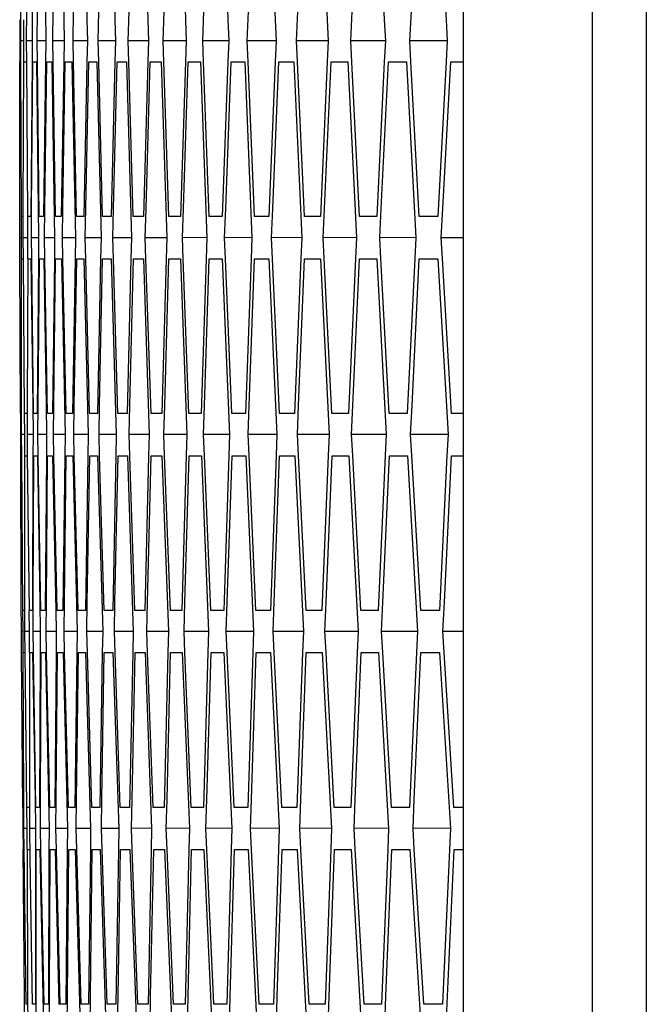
# Model space of a CAD drawing. Header units: millimetres. Extents: x 0 to 420, y 0 to 297.
# Tile 80 of 150: x 186.48 to 188.26, y 208.61 to 211.41. Entities that reach past the tile are written whole.
import ezdxf

# ---------------------------------------------------------------- set-up
doc = ezdxf.new("R2010")
doc.units = ezdxf.units.MM
doc.header["$LTSCALE"] = 23.1
doc.layers.get('0').update_dxf_attribs({"linetype": 'CONTINUOUS'})

msp = doc.modelspace()

# ---------------------------------------------------------------- linework, layer by layer
at = {"color": 7, "linetype": 'Continuous'}
for p, q in [((188.2577, 225.7925), (188.2577, 196.9141)), ((188.1035, 225.6818), (188.1035, 197.0248)), ((187.738, 200.3538), (187.738, 222.3528)), ((186.5945, 211.8533), (186.6017, 211.4132)), ((186.6585, 211.8533), (186.6675, 211.4132)), ((186.7362, 211.8533), (186.747, 211.4131)), ((186.8277, 211.8533), (186.8403, 211.4131)), ((186.933, 211.8533), (186.9473, 211.413)), ((187.0519, 211.8533), (187.0681, 211.413)), ((187.1846, 211.8533), (187.2026, 211.4129)), ((187.3311, 211.8533), (187.3508, 211.4128)), ((187.4912, 211.8533), (187.5128, 211.4127)), ((187.6651, 211.8533), (187.6885, 211.4126)), ((186.479, 211.3533), (186.4793, 211.4366)), ((186.4956, 211.3533), (186.4962, 211.4366)), ((186.5112, 211.4366), (186.512, 211.3533)), ((186.5259, 211.3533), (186.5268, 211.4366)), ((186.5494, 211.4366), (186.5505, 211.3533)), ((186.57, 211.3533), (186.5712, 211.4366)), ((186.6278, 211.3533), (186.6294, 211.4366)), ((186.6994, 211.3533), (186.7014, 211.4366)), ((186.7847, 211.3533), (186.787, 211.4366)), ((186.8838, 211.3533), (186.8865, 211.4366)), ((186.9967, 211.3533), (186.9997, 211.4366)), ((187.1232, 211.3533), (187.1266, 211.4366)), ((187.2635, 211.3533), (187.2672, 211.4366)), ((187.4176, 211.3533), (187.4216, 211.4366)), ((187.5853, 211.3533), (187.5897, 211.4366)), ((186.4762, 211.4133), (186.4762, 211.3533)), ((186.4869, 211.4133), (186.4872, 211.3533)), ((186.6017, 211.4132), (186.6027, 211.3533)), ((186.6675, 211.4132), (186.6688, 211.3533)), ((186.747, 211.4131), (186.7485, 211.3533)), ((186.8403, 211.4131), (186.8421, 211.3533)), ((186.9473, 211.413), (186.9493, 211.3533)), ((187.0681, 211.413), (187.0704, 211.3533)), ((187.2026, 211.4129), (187.2051, 211.3533)), ((187.3508, 211.4128), (187.3536, 211.3533)), ((187.5128, 211.4127), (187.5158, 211.3533)), ((187.6885, 211.4126), (187.6917, 211.3533)), ((186.4762, 211.3533), (186.4762, 211.2933)), ((186.4792, 211.2933), (186.479, 211.3533)), ((186.4872, 211.3533), (186.479, 211.3533)), ((186.4872, 211.3533), (186.4869, 211.2933)), ((186.496, 211.2933), (186.4956, 211.3533)), ((186.512, 211.3533), (186.4956, 211.3533)), ((186.512, 211.3533), (186.5114, 211.2934)), ((186.5266, 211.2933), (186.5259, 211.3533)), ((186.5505, 211.3533), (186.5259, 211.3533)), ((186.5505, 211.3533), (186.5497, 211.2935)), ((186.5709, 211.2934), (186.57, 211.3533)), ((186.6027, 211.3533), (186.57, 211.3533)), ((186.6027, 211.3533), (186.6017, 211.2934)), ((186.629, 211.2934), (186.6278, 211.3533)), ((186.6688, 211.3533), (186.6278, 211.3533)), ((186.6688, 211.3533), (186.6675, 211.2934)), ((186.7008, 211.2934), (186.6994, 211.3533)), ((186.7485, 211.3533), (186.6994, 211.3533)), ((186.7485, 211.3533), (186.747, 211.2935)), ((186.7864, 211.2935), (186.7847, 211.3533)), ((186.8421, 211.3533), (186.7847, 211.3533)), ((186.8421, 211.3533), (186.8403, 211.2935)), ((186.8857, 211.2935), (186.8838, 211.3533)), ((186.9493, 211.3533), (186.8838, 211.3533)), ((186.9493, 211.3533), (186.9473, 211.2936)), ((186.9988, 211.2936), (186.9967, 211.3533)), ((187.0704, 211.3533), (186.9967, 211.3533)), ((187.0704, 211.3533), (187.0681, 211.2937)), ((187.1256, 211.2937), (187.1232, 211.3533)), ((187.2051, 211.3533), (187.1232, 211.3533)), ((187.2051, 211.3533), (187.2026, 211.2937)), ((187.2662, 211.2938), (187.2635, 211.3533)), ((187.3536, 211.3533), (187.2635, 211.3533)), ((187.3536, 211.3533), (187.3508, 211.2938)), ((187.4204, 211.2939), (187.4176, 211.3533)), ((187.5158, 211.3533), (187.4176, 211.3533)), ((187.5158, 211.3533), (187.5128, 211.2939)), ((187.5884, 211.294), (187.5853, 211.3533)), ((187.6917, 211.3533), (187.5853, 211.3533)), ((187.6917, 211.3533), (187.6885, 211.294)), ((186.4764, 210.8766), (186.4765, 211.2933)), ((186.4811, 210.8533), (186.4792, 211.2933)), ((186.4864, 210.8766), (186.4882, 211.2933)), ((186.4882, 211.2933), (186.4943, 211.2933)), ((186.4997, 210.8533), (186.496, 211.2933)), ((186.5114, 211.2934), (186.5079, 210.8533)), ((186.5102, 210.8766), (186.5137, 211.2933)), ((186.5137, 211.2933), (186.5239, 211.2933)), ((186.5239, 211.2933), (186.529, 210.8766)), ((186.532, 210.8533), (186.5266, 211.2933)), ((186.5497, 211.2935), (186.5443, 210.8533)), ((186.5477, 210.8766), (186.5529, 211.2933)), ((186.5529, 211.2933), (186.5673, 211.2933)), ((186.5673, 211.2933), (186.5744, 210.853)), ((186.5782, 210.8533), (186.5709, 211.2934)), ((186.6017, 211.2934), (186.5945, 210.8533)), ((186.599, 210.8766), (186.6059, 211.2933)), ((186.6059, 211.2933), (186.6244, 211.2933)), ((186.6244, 211.2933), (186.6346, 210.7933)), ((186.638, 210.8533), (186.629, 211.2934)), ((186.6675, 211.2934), (186.6585, 210.8533)), ((186.6641, 210.8766), (186.6727, 211.2933)), ((186.6727, 211.2933), (186.6952, 211.2933)), ((186.6952, 211.2933), (186.7075, 210.7933)), ((186.7117, 210.8533), (186.7008, 211.2934)), ((186.747, 211.2935), (186.7362, 210.8533)), ((186.7429, 210.8766), (186.7532, 211.2933)), ((186.7532, 211.2933), (186.7798, 211.2933)), ((186.7798, 211.2933), (186.7942, 210.7933)), ((186.7991, 210.8533), (186.7864, 211.2935)), ((186.8403, 211.2935), (186.8277, 210.8533)), ((186.8354, 210.8766), (186.8475, 211.2933)), ((186.8475, 211.2933), (186.8782, 211.2933)), ((186.8782, 211.2933), (186.8946, 210.7933)), ((186.9002, 210.8533), (186.8857, 211.2935)), ((186.9473, 211.2936), (186.933, 210.8533)), ((186.9417, 210.8766), (186.9555, 211.2933)), ((186.9555, 211.2933), (186.9903, 211.2933)), ((186.9903, 211.2933), (187.0087, 210.7933)), ((187.0151, 210.8533), (186.9988, 211.2936)), ((187.0681, 211.2937), (187.0519, 210.8533)), ((187.0618, 210.8766), (187.0772, 211.2933)), ((187.0772, 211.2933), (187.1161, 211.2933)), ((187.1161, 211.2933), (187.1366, 210.7933)), ((187.1437, 210.8533), (187.1256, 211.2937)), ((187.2026, 211.2937), (187.1846, 210.8533)), ((187.1956, 210.8766), (187.2127, 211.2933)), ((187.2127, 211.2933), (187.2557, 211.2933)), ((187.2557, 211.2933), (187.2782, 210.7933)), ((187.2861, 210.8533), (187.2662, 211.2938)), ((187.3508, 211.2938), (187.3311, 210.8533)), ((187.3431, 210.8766), (187.3619, 211.2933)), ((187.3619, 211.2933), (187.409, 211.2933)), ((187.409, 211.2933), (187.4335, 210.7933)), ((187.4421, 210.8533), (187.4204, 211.2939)), ((187.5128, 211.2939), (187.4912, 210.8533)), ((187.5043, 210.8766), (187.5249, 211.2933)), ((187.5249, 211.2933), (187.576, 211.2933)), ((187.576, 211.2933), (187.6026, 210.7933)), ((187.6119, 210.8533), (187.5884, 211.294)), ((187.6885, 211.294), (187.6651, 210.8533)), ((187.6793, 210.8766), (187.7015, 211.2933)), ((187.7015, 211.2933), (187.738, 211.2933)), ((186.4765, 210.7933), (186.4764, 210.8766)), ((186.4862, 210.7933), (186.4864, 210.8766)), ((186.5096, 210.7933), (186.5102, 210.8766)), ((186.529, 210.8766), (186.5301, 210.7933)), ((186.5468, 210.7933), (186.5477, 210.8766)), ((186.5977, 210.7933), (186.599, 210.8766)), ((186.6624, 210.7933), (186.6641, 210.8766)), ((186.7409, 210.7933), (186.7429, 210.8766)), ((186.8331, 210.7933), (186.8354, 210.8766)), ((186.9391, 210.7933), (186.9417, 210.8766)), ((187.0588, 210.7933), (187.0618, 210.8766)), ((187.1923, 210.7933), (187.1956, 210.8766)), ((187.3394, 210.7933), (187.3431, 210.8766)), ((187.5003, 210.7933), (187.5043, 210.8766)), ((187.6749, 210.7933), (187.6793, 210.8766)), ((186.4803, 210.8533), (186.4806, 210.7933)), ((186.4852, 210.8533), (186.4811, 210.8533)), ((186.4979, 210.8532), (186.4984, 210.7933)), ((186.5079, 210.8533), (186.4997, 210.8533)), ((186.5443, 210.8533), (186.532, 210.8533)), ((186.5744, 210.853), (186.5755, 210.7933)), ((186.5945, 210.8533), (186.5782, 210.8533)), ((186.6585, 210.8533), (186.638, 210.8533)), ((186.7362, 210.8533), (186.7117, 210.8533)), ((186.8277, 210.8533), (186.7991, 210.8533)), ((186.933, 210.8534), (186.9002, 210.8533)), ((186.933, 210.8533), (186.9002, 210.8533)), ((187.0519, 210.8533), (187.0151, 210.8533)), ((187.1846, 210.8533), (187.1437, 210.8533)), ((187.3311, 210.8533), (187.2861, 210.8533)), ((187.4912, 210.8533), (187.4421, 210.8533)), ((187.6651, 210.8533), (187.6119, 210.8533)), ((186.4767, 210.7333), (186.4765, 210.7933)), ((186.4806, 210.7933), (186.4765, 210.7933)), ((186.4806, 210.7933), (186.4805, 210.7333)), ((186.4866, 210.7333), (186.4862, 210.7933)), ((186.4984, 210.7933), (186.4862, 210.7933)), ((186.4984, 210.7933), (186.4981, 210.7334)), ((186.5103, 210.7333), (186.5096, 210.7933)), ((186.5301, 210.7933), (186.5096, 210.7933)), ((186.5301, 210.7933), (186.5295, 210.7334)), ((186.5755, 210.7934), (186.5468, 210.7933)), ((186.5477, 210.7334), (186.5468, 210.7933)), ((186.5755, 210.7933), (186.5747, 210.7336)), ((186.6346, 210.7934), (186.5977, 210.7933)), ((186.5989, 210.7334), (186.5977, 210.7933)), ((186.6346, 210.7933), (186.6336, 210.7334)), ((186.7075, 210.7934), (186.6624, 210.7933)), ((186.6639, 210.7334), (186.6624, 210.7933)), ((186.7075, 210.7933), (186.7062, 210.7334)), ((186.7942, 210.7934), (186.7409, 210.7933)), ((186.7426, 210.7335), (186.7409, 210.7933)), ((186.7942, 210.7933), (186.7926, 210.7335)), ((186.8946, 210.7934), (186.8331, 210.7933)), ((186.835, 210.7335), (186.8331, 210.7933)), ((186.8946, 210.7933), (186.8928, 210.7335)), ((187.0087, 210.7935), (186.9391, 210.7933)), ((186.9412, 210.7336), (186.9391, 210.7933)), ((187.0087, 210.7933), (187.0067, 210.7336)), ((187.1366, 210.7935), (187.0588, 210.7933)), ((187.0612, 210.7337), (187.0588, 210.7933)), ((187.1366, 210.7933), (187.1343, 210.7337)), ((187.2782, 210.7935), (187.1923, 210.7933)), ((187.1949, 210.7337), (187.1923, 210.7933)), ((187.2782, 210.7933), (187.2757, 210.7338)), ((187.4335, 210.7935), (187.3394, 210.7933)), ((187.3423, 210.7338), (187.3394, 210.7933)), ((187.4335, 210.7933), (187.4308, 210.7338)), ((187.6026, 210.7935), (187.5003, 210.7933)), ((187.5034, 210.7339), (187.5003, 210.7933)), ((187.6026, 210.7933), (187.5996, 210.7339)), ((187.738, 210.7934), (187.6749, 210.7933)), ((187.6783, 210.734), (187.6749, 210.7933)), ((186.4785, 210.2933), (186.4767, 210.7333)), ((186.4812, 210.3166), (186.4813, 210.7333)), ((186.4813, 210.7333), (186.4854, 210.7333)), ((186.4903, 210.2933), (186.4866, 210.7333)), ((186.4981, 210.3166), (186.4999, 210.7333)), ((186.4999, 210.7333), (186.5081, 210.7333)), ((186.5081, 210.7333), (186.5131, 210.3166)), ((186.5157, 210.2933), (186.5103, 210.7333)), ((186.5295, 210.7334), (186.526, 210.2933)), ((186.5288, 210.3166), (186.5323, 210.7333)), ((186.5323, 210.7333), (186.5446, 210.7333)), ((186.5446, 210.7333), (186.5513, 210.3166)), ((186.555, 210.2933), (186.5477, 210.7334)), ((186.5747, 210.7336), (186.5693, 210.2933)), ((186.5732, 210.3166), (186.5784, 210.7333)), ((186.5784, 210.7333), (186.5948, 210.7333)), ((186.5948, 210.7333), (186.605, 210.2333)), ((186.608, 210.2933), (186.5989, 210.7334)), ((186.6336, 210.7334), (186.6264, 210.2933)), ((186.6314, 210.3166), (186.6383, 210.7333)), ((186.6383, 210.7333), (186.6588, 210.7333)), ((186.6588, 210.7333), (186.671, 210.2333)), ((186.6747, 210.2933), (186.6639, 210.7334)), ((186.7062, 210.7334), (186.6973, 210.2933)), ((186.7033, 210.3166), (186.7119, 210.7333)), ((186.7119, 210.7333), (186.7365, 210.7333)), ((186.7365, 210.7333), (186.7508, 210.2333)), ((186.7552, 210.2933), (186.7426, 210.7335)), ((186.7926, 210.7335), (186.7819, 210.2933)), ((186.789, 210.3166), (186.7993, 210.7333)), ((186.7993, 210.7333), (186.828, 210.7333)), ((186.828, 210.7333), (186.8444, 210.2333)), ((186.8495, 210.2933), (186.835, 210.7335)), ((186.8928, 210.7335), (186.8802, 210.2933)), ((186.8884, 210.3166), (186.9005, 210.7333)), ((186.9005, 210.7333), (186.9332, 210.7333)), ((186.9332, 210.7333), (186.9516, 210.2333)), ((186.9575, 210.2933), (186.9412, 210.7336)), ((187.0067, 210.7336), (186.9923, 210.2933)), ((187.0016, 210.3166), (187.0153, 210.7333)), ((187.0153, 210.7333), (187.0522, 210.7333)), ((187.0522, 210.7333), (187.0726, 210.2333)), ((187.0793, 210.2933), (187.0612, 210.7337)), ((187.1343, 210.7337), (187.1182, 210.2933)), ((187.1285, 210.3166), (187.144, 210.7333)), ((187.144, 210.7333), (187.1849, 210.7333)), ((187.1849, 210.7333), (187.2074, 210.2333)), ((187.2148, 210.2933), (187.1949, 210.7337)), ((187.2757, 210.7338), (187.2577, 210.2933)), ((187.2692, 210.3166), (187.2863, 210.7333)), ((187.2863, 210.7333), (187.3313, 210.7333)), ((187.3313, 210.7333), (187.3559, 210.2333)), ((187.364, 210.2933), (187.3423, 210.7338)), ((187.4308, 210.7338), (187.411, 210.2933)), ((187.4235, 210.3166), (187.4424, 210.7333)), ((187.4424, 210.7333), (187.4915, 210.7333)), ((187.4915, 210.7333), (187.5181, 210.2333)), ((187.5269, 210.2933), (187.5034, 210.7339)), ((187.5996, 210.7339), (187.578, 210.2933)), ((187.5916, 210.3166), (187.6122, 210.7333)), ((187.6122, 210.7333), (187.6653, 210.7333)), ((187.6653, 210.7333), (187.694, 210.2333)), ((187.7035, 210.2933), (187.6783, 210.734)), ((186.4813, 210.2333), (186.4812, 210.3166)), ((186.4979, 210.2333), (186.4981, 210.3166)), ((186.5131, 210.3166), (186.5143, 210.2333)), ((186.5282, 210.2333), (186.5288, 210.3166)), ((186.5513, 210.3166), (186.5528, 210.2333)), ((186.5723, 210.2333), (186.5732, 210.3166)), ((186.6301, 210.2333), (186.6314, 210.3166)), ((186.7017, 210.2333), (186.7033, 210.3166)), ((186.787, 210.2333), (186.789, 210.3166)), ((186.8861, 210.2333), (186.8884, 210.3166)), ((186.999, 210.2333), (187.0016, 210.3166)), ((187.1255, 210.2333), (187.1285, 210.3166)), ((187.2658, 210.2333), (187.2692, 210.3166)), ((187.4199, 210.2333), (187.4235, 210.3166)), ((187.5876, 210.2333), (187.5916, 210.3166)), ((186.4782, 210.2933), (186.4785, 210.2333)), ((186.4788, 210.2933), (186.4785, 210.2933)), ((186.489, 210.2932), (186.4895, 210.2333)), ((186.4964, 210.2933), (186.4903, 210.2933)), ((186.526, 210.2933), (186.5157, 210.2933)), ((186.5693, 210.2933), (186.555, 210.2933)), ((186.6264, 210.2933), (186.608, 210.2933)), ((186.6973, 210.2933), (186.6747, 210.2933)), ((186.7819, 210.2933), (186.7552, 210.2933)), ((186.8802, 210.2933), (186.8495, 210.2933)), ((186.9923, 210.2933), (186.9575, 210.2933)), ((187.1182, 210.2933), (187.0793, 210.2933)), ((187.2577, 210.2935), (187.2148, 210.2933)), ((187.2577, 210.2933), (187.2148, 210.2933)), ((187.411, 210.2933), (187.364, 210.2933)), ((187.578, 210.2933), (187.5269, 210.2933)), ((187.738, 210.2933), (187.7035, 210.2933)), ((186.4785, 210.2333), (186.4787, 210.1733)), ((186.4818, 210.1733), (186.4813, 210.2333)), ((186.4895, 210.2333), (186.4813, 210.2333)), ((186.4895, 210.2333), (186.4895, 210.1733)), ((186.5143, 210.2334), (186.4979, 210.2333)), ((186.4985, 210.1733), (186.4979, 210.2333)), ((186.5143, 210.2333), (186.5139, 210.1734)), ((186.5528, 210.2334), (186.5282, 210.2333)), ((186.5291, 210.1734), (186.5282, 210.2333)), ((186.5528, 210.2333), (186.5522, 210.1735)), ((186.605, 210.2334), (186.5723, 210.2333)), ((186.5734, 210.1734), (186.5723, 210.2333)), ((186.605, 210.2333), (186.6042, 210.1734)), ((186.671, 210.2335), (186.6301, 210.2333)), ((186.6315, 210.1734), (186.6301, 210.2333)), ((186.671, 210.2333), (186.67, 210.1734)), ((186.7508, 210.2335), (186.7017, 210.2333)), ((186.7033, 210.1735), (186.7017, 210.2333)), ((186.7508, 210.2333), (186.7495, 210.1734)), ((186.8444, 210.2335), (186.787, 210.2333)), ((186.7889, 210.1735), (186.787, 210.2333)), ((186.8444, 210.2333), (186.8428, 210.1735)), ((186.9516, 210.2336), (186.8861, 210.2333)), ((186.8883, 210.1736), (186.8861, 210.2333)), ((186.9516, 210.2333), (186.9499, 210.1736)), ((187.0726, 210.2336), (186.999, 210.2333)), ((187.0013, 210.1737), (186.999, 210.2333)), ((187.0726, 210.2333), (187.0706, 210.1736)), ((187.2074, 210.2336), (187.1255, 210.2333)), ((187.1282, 210.1737), (187.1255, 210.2333)), ((187.2074, 210.2333), (187.2051, 210.1737)), ((187.3559, 210.2337), (187.2658, 210.2333)), ((187.2687, 210.1738), (187.2658, 210.2333)), ((187.3559, 210.2333), (187.3534, 210.1738)), ((187.5181, 210.2337), (187.4199, 210.2333)), ((187.423, 210.1739), (187.4199, 210.2333)), ((187.5181, 210.2333), (187.5153, 210.1739)), ((187.694, 210.2337), (187.5876, 210.2333)), ((187.5909, 210.174), (187.5876, 210.2333)), ((187.694, 210.2333), (187.691, 210.174)), ((186.4806, 209.7566), (186.479, 210.1733)), ((186.4854, 209.7333), (186.4818, 210.1733)), ((186.4907, 209.7566), (186.4907, 210.1733)), ((186.4907, 210.1733), (186.4969, 210.1733)), ((186.504, 209.7333), (186.4985, 210.1733)), ((186.5139, 210.1734), (186.5122, 209.7333)), ((186.5144, 209.7566), (186.5162, 210.1733)), ((186.5162, 210.1733), (186.5265, 210.1733)), ((186.5265, 210.1733), (186.5332, 209.7566)), ((186.5364, 209.7333), (186.5291, 210.1734)), ((186.5522, 210.1735), (186.5487, 209.7333)), ((186.552, 209.7566), (186.5555, 210.1733)), ((186.5555, 210.1733), (186.5698, 210.1733)), ((186.5698, 210.1733), (186.5788, 209.7329)), ((186.5825, 209.7333), (186.5734, 210.1734)), ((186.6042, 210.1734), (186.5989, 209.7333)), ((186.6033, 209.7566), (186.6085, 210.1733)), ((186.6085, 210.1733), (186.6269, 210.1733)), ((186.6269, 210.1733), (186.6392, 209.6733)), ((186.6424, 209.7333), (186.6315, 210.1734)), ((186.67, 210.1734), (186.6629, 209.7333)), ((186.6683, 209.7566), (186.6752, 210.1733)), ((186.6752, 210.1733), (186.6978, 210.1733)), ((186.6978, 210.1733), (186.7121, 209.6733)), ((186.716, 209.7333), (186.7033, 210.1735)), ((186.7495, 210.1734), (186.7406, 209.7333)), ((186.7471, 209.7566), (186.7557, 210.1733)), ((186.7557, 210.1733), (186.7824, 210.1733)), ((186.7824, 210.1733), (186.7987, 209.6733)), ((186.8034, 209.7333), (186.7889, 210.1735)), ((186.8428, 210.1735), (186.8321, 209.7333)), ((186.8397, 209.7566), (186.85, 210.1733)), ((186.85, 210.1733), (186.8807, 210.1733)), ((186.8807, 210.1733), (186.8991, 209.6733)), ((186.9045, 209.7333), (186.8883, 210.1736)), ((186.9499, 210.1736), (186.9373, 209.7333)), ((186.946, 209.7566), (186.958, 210.1733)), ((186.958, 210.1733), (186.9928, 210.1733)), ((186.9928, 210.1733), (187.0133, 209.6733)), ((187.0194, 209.7333), (187.0013, 210.1737)), ((187.0706, 210.1736), (187.0563, 209.7333)), ((187.066, 209.7566), (187.0798, 210.1733)), ((187.0798, 210.1733), (187.1187, 210.1733)), ((187.1187, 210.1733), (187.1412, 209.6733)), ((187.148, 209.7333), (187.1282, 210.1737)), ((187.2051, 210.1737), (187.189, 209.7333)), ((187.1998, 209.7566), (187.2152, 210.1733)), ((187.2152, 210.1733), (187.2582, 210.1733)), ((187.2582, 210.1733), (187.2828, 209.6733)), ((187.2904, 209.7333), (187.2687, 210.1738)), ((187.3534, 210.1738), (187.3354, 209.7333)), ((187.3473, 209.7566), (187.3645, 210.1733)), ((187.3645, 210.1733), (187.4115, 210.1733)), ((187.4115, 210.1733), (187.4381, 209.6733)), ((187.4465, 209.7333), (187.423, 210.1739)), ((187.5153, 210.1739), (187.4956, 209.7333)), ((187.5086, 209.7566), (187.5274, 210.1733)), ((187.5274, 210.1733), (187.5785, 210.1733)), ((187.5785, 210.1733), (187.6072, 209.6733)), ((187.6162, 209.7333), (187.5909, 210.174)), ((187.691, 210.174), (187.6694, 209.7333)), ((187.6835, 209.7566), (187.704, 210.1733)), ((187.704, 210.1733), (187.738, 210.1733)), ((186.4811, 209.6733), (186.4806, 209.7566)), ((186.4907, 209.6733), (186.4907, 209.7566)), ((186.5142, 209.6733), (186.5144, 209.7566)), ((186.5332, 209.7566), (186.5347, 209.6733)), ((186.5514, 209.6733), (186.552, 209.7566)), ((186.6023, 209.6733), (186.6033, 209.7566)), ((186.667, 209.6733), (186.6683, 209.7566)), ((186.7455, 209.6733), (186.7471, 209.7566)), ((186.8377, 209.6733), (186.8397, 209.7566)), ((186.9437, 209.6733), (186.946, 209.7566)), ((187.0634, 209.6733), (187.066, 209.7566)), ((187.1968, 209.6733), (187.1998, 209.7566)), ((187.344, 209.6733), (187.3473, 209.7566)), ((187.5049, 209.6733), (187.5086, 209.7566)), ((187.6795, 209.6733), (187.6835, 209.7566)), ((186.4846, 209.7333), (186.4852, 209.6733)), ((186.4895, 209.7333), (186.4854, 209.7333)), ((186.5022, 209.7332), (186.503, 209.6733)), ((186.5122, 209.7333), (186.504, 209.7333)), ((186.5487, 209.7333), (186.5364, 209.7333)), ((186.5788, 209.7329), (186.58, 209.6733)), ((186.5989, 209.7334), (186.5825, 209.7333)), ((186.5989, 209.7333), (186.5825, 209.7333)), ((186.6629, 209.7333), (186.6424, 209.7333)), ((186.7406, 209.7333), (186.716, 209.7333)), ((186.8321, 209.7333), (186.8034, 209.7333)), ((186.9373, 209.7335), (186.9045, 209.7333)), ((186.9373, 209.7333), (186.9045, 209.7333)), ((187.0563, 209.7333), (187.0194, 209.7333)), ((187.189, 209.7333), (187.148, 209.7333)), ((187.3354, 209.7333), (187.2904, 209.7333)), ((187.4956, 209.7333), (187.4465, 209.7333)), ((187.6694, 209.7333), (187.6162, 209.7333)), ((186.4815, 209.6133), (186.4811, 209.6733)), ((186.4852, 209.6733), (186.4811, 209.6733)), ((186.4852, 209.6733), (186.4854, 209.6133)), ((186.503, 209.6734), (186.4907, 209.6733)), ((186.4914, 209.6133), (186.4907, 209.6733)), ((186.503, 209.6733), (186.503, 209.6133)), ((186.5347, 209.6734), (186.5142, 209.6733)), ((186.5151, 209.6134), (186.5142, 209.6733)), ((186.5347, 209.6733), (186.5343, 209.6134)), ((186.58, 209.6735), (186.5514, 209.6733)), ((186.5525, 209.6134), (186.5514, 209.6733)), ((186.58, 209.6733), (186.5795, 209.6135)), ((186.6392, 209.6735), (186.6023, 209.6733)), ((186.6037, 209.6134), (186.6023, 209.6733)), ((186.6392, 209.6733), (186.6384, 209.6134)), ((186.7121, 209.6736), (186.667, 209.6733)), ((186.6687, 209.6135), (186.667, 209.6733)), ((186.7121, 209.6733), (186.711, 209.6134)), ((186.7987, 209.6736), (186.7455, 209.6733)), ((186.7474, 209.6135), (186.7455, 209.6733)), ((186.7987, 209.6733), (186.7974, 209.6135)), ((186.8991, 209.6737), (186.8377, 209.6733)), ((186.8399, 209.6136), (186.8377, 209.6733)), ((186.8991, 209.6733), (186.8976, 209.6135)), ((187.0133, 209.6737), (186.9437, 209.6733)), ((186.9461, 209.6136), (186.9437, 209.6733)), ((187.0133, 209.6733), (187.0115, 209.6136)), ((187.1412, 209.6738), (187.0634, 209.6733)), ((187.066, 209.6137), (187.0634, 209.6733)), ((187.1412, 209.6733), (187.1391, 209.6136)), ((187.2828, 209.6738), (187.1968, 209.6733)), ((187.1997, 209.6138), (187.1968, 209.6733)), ((187.2828, 209.6733), (187.2805, 209.6137)), ((187.4381, 209.6739), (187.344, 209.6733)), ((187.3471, 209.6139), (187.344, 209.6733)), ((187.4381, 209.6733), (187.4356, 209.6138)), ((187.6072, 209.6739), (187.5049, 209.6733)), ((187.5082, 209.614), (187.5049, 209.6733)), ((187.6072, 209.6733), (187.6044, 209.6139)), ((187.738, 209.6737), (187.6795, 209.6733)), ((187.6831, 209.6141), (187.6795, 209.6733)), ((186.4852, 209.1733), (186.4815, 209.6133)), ((186.4878, 209.1967), (186.4862, 209.6133)), ((186.4862, 209.6133), (186.4903, 209.6133)), ((186.4969, 209.1733), (186.4914, 209.6133)), ((186.5047, 209.1967), (186.5048, 209.6133)), ((186.5048, 209.6133), (186.5129, 209.6133)), ((186.5129, 209.6133), (186.5197, 209.1967)), ((186.5224, 209.1733), (186.5151, 209.6134)), ((186.5343, 209.6134), (186.5326, 209.1733)), ((186.5353, 209.1967), (186.5371, 209.6133)), ((186.5371, 209.6133), (186.5494, 209.6133)), ((186.5494, 209.6133), (186.5578, 209.1967)), ((186.5616, 209.1733), (186.5525, 209.6134)), ((186.5795, 209.6135), (186.5759, 209.1733)), ((186.5797, 209.1967), (186.5832, 209.6133)), ((186.5832, 209.6133), (186.5996, 209.6133)), ((186.5996, 209.6133), (186.6119, 209.1133)), ((186.6146, 209.1733), (186.6037, 209.6134)), ((186.6384, 209.6134), (186.633, 209.1733)), ((186.6379, 209.1967), (186.6431, 209.6133)), ((186.6431, 209.6133), (186.6636, 209.6133)), ((186.6636, 209.6133), (186.6779, 209.1133)), ((186.6814, 209.1733), (186.6687, 209.6135)), ((186.711, 209.6134), (186.7039, 209.1733)), ((186.7098, 209.1967), (186.7168, 209.6133)), ((186.7168, 209.6133), (186.7413, 209.6133)), ((186.7413, 209.6133), (186.7577, 209.1133)), ((186.7619, 209.1733), (186.7474, 209.6135)), ((186.7974, 209.6135), (186.7885, 209.1733)), ((186.7955, 209.1967), (186.8041, 209.6133)), ((186.8041, 209.6133), (186.8328, 209.6133)), ((186.8328, 209.6133), (186.8512, 209.1133)), ((186.8561, 209.1733), (186.8399, 209.6136)), ((186.8976, 209.6135), (186.8869, 209.1733)), ((186.895, 209.1967), (186.9053, 209.6133)), ((186.9053, 209.6133), (186.938, 209.6133)), ((186.938, 209.6133), (186.9585, 209.1133)), ((186.9641, 209.1733), (186.9461, 209.6136)), ((187.0115, 209.6136), (186.9989, 209.1733)), ((187.0081, 209.1967), (187.0202, 209.6133)), ((187.0202, 209.6133), (187.057, 209.6133)), ((187.057, 209.6133), (187.0795, 209.1133)), ((187.0859, 209.1733), (187.066, 209.6137)), ((187.1391, 209.6136), (187.1248, 209.1733)), ((187.135, 209.1967), (187.1488, 209.6133)), ((187.1488, 209.6133), (187.1897, 209.6133)), ((187.1897, 209.6133), (187.2143, 209.1133)), ((187.2214, 209.1733), (187.1997, 209.6138)), ((187.2805, 209.6137), (187.2644, 209.1733)), ((187.2757, 209.1967), (187.2911, 209.6133)), ((187.2911, 209.6133), (187.3361, 209.6133)), ((187.3361, 209.6133), (187.3627, 209.1133)), ((187.3706, 209.1733), (187.3471, 209.6139)), ((187.4356, 209.6138), (187.4176, 209.1733)), ((187.4301, 209.1967), (187.4472, 209.6133)), ((187.4472, 209.6133), (187.4963, 209.6133)), ((187.4963, 209.6133), (187.5249, 209.1133)), ((187.5335, 209.1733), (187.5082, 209.614)), ((187.6044, 209.6139), (187.5847, 209.1733)), ((187.5981, 209.1967), (187.617, 209.6133)), ((187.617, 209.6133), (187.6702, 209.6133)), ((187.6702, 209.6133), (187.7008, 209.1133)), ((187.7102, 209.1733), (187.6831, 209.6141)), ((186.4882, 209.1133), (186.4878, 209.1967)), ((186.5048, 209.1133), (186.5047, 209.1967)), ((186.5197, 209.1967), (186.5211, 209.1133)), ((186.5351, 209.1133), (186.5353, 209.1967)), ((186.5578, 209.1967), (186.5596, 209.1133)), ((186.5791, 209.1133), (186.5797, 209.1967)), ((186.637, 209.1133), (186.6379, 209.1967)), ((186.7086, 209.1133), (186.7098, 209.1967)), ((186.7939, 209.1133), (186.7955, 209.1967)), ((186.893, 209.1133), (186.895, 209.1967)), ((187.0058, 209.1133), (187.0081, 209.1967)), ((187.1324, 209.1133), (187.135, 209.1967)), ((187.2727, 209.1133), (187.2757, 209.1967)), ((187.4267, 209.1133), (187.4301, 209.1967)), ((187.5945, 209.1133), (187.5981, 209.1967)), ((186.4849, 209.1733), (186.4854, 209.1133)), ((186.4854, 209.1733), (186.4852, 209.1733)), ((186.4956, 209.1732), (186.4964, 209.1133)), ((186.503, 209.1733), (186.4969, 209.1733)), ((186.5326, 209.1733), (186.5224, 209.1733)), ((186.5759, 209.1733), (186.5616, 209.1733)), ((186.633, 209.1733), (186.6146, 209.1733)), ((186.7039, 209.1733), (186.6814, 209.1733)), ((186.7885, 209.1733), (186.7619, 209.1733)), ((186.8869, 209.1733), (186.8561, 209.1733)), ((186.9989, 209.1733), (186.9641, 209.1733)), ((187.1248, 209.1733), (187.0859, 209.1733)), ((187.2643, 209.1737), (187.2214, 209.1733)), ((187.2644, 209.1733), (187.2214, 209.1733)), ((187.4176, 209.1733), (187.3706, 209.1733)), ((187.5847, 209.1733), (187.5335, 209.1733)), ((187.738, 209.1733), (187.7102, 209.1733)), ((186.4854, 209.1133), (186.4858, 209.0533)), ((186.4964, 209.1134), (186.4882, 209.1133)), ((186.4889, 209.0533), (186.4882, 209.1133)), ((186.4964, 209.1133), (186.4966, 209.0533)), ((186.5211, 209.1135), (186.5048, 209.1133)), ((186.506, 209.03), (186.5048, 209.1133)), ((186.5211, 209.1133), (186.5211, 209.0533)), ((186.5596, 209.1135), (186.5351, 209.1133)), ((186.5362, 209.0534), (186.5351, 209.1133)), ((186.5596, 209.1133), (186.5593, 209.0534)), ((186.6119, 209.1136), (186.5791, 209.1133)), ((186.5805, 209.0534), (186.5791, 209.1133)), ((186.6119, 209.1133), (186.6114, 209.0534)), ((186.6779, 209.1137), (186.637, 209.1133)), ((186.6386, 209.0535), (186.637, 209.1133)), ((186.6779, 209.1133), (186.6771, 209.0534)), ((186.7577, 209.1137), (186.7086, 209.1133)), ((186.7105, 209.0535), (186.7086, 209.1133)), ((186.7577, 209.1133), (186.7567, 209.0534)), ((186.8512, 209.1138), (186.7939, 209.1133)), ((186.796, 209.0536), (186.7939, 209.1133)), ((186.8512, 209.1133), (186.8499, 209.0535)), ((186.9585, 209.1139), (186.893, 209.1133)), ((186.8954, 209.0536), (186.893, 209.1133)), ((186.9585, 209.1133), (186.957, 209.0535)), ((187.0795, 209.1139), (187.0058, 209.1133)), ((187.0084, 209.0537), (187.0058, 209.1133)), ((187.0795, 209.1133), (187.0777, 209.0536)), ((187.2143, 209.114), (187.1324, 209.1133)), ((187.1353, 209.0538), (187.1324, 209.1133)), ((187.2143, 209.1133), (187.2122, 209.0537)), ((187.3627, 209.1141), (187.2727, 209.1133)), ((187.2758, 209.0539), (187.2727, 209.1133)), ((187.3627, 209.1133), (187.3605, 209.0538)), ((187.5249, 209.1141), (187.4267, 209.1133)), ((187.4301, 209.054), (187.4267, 209.1133)), ((187.5249, 209.1133), (187.5224, 209.0538)), ((187.7008, 209.1142), (187.5945, 209.1133)), ((187.598, 209.0541), (187.5945, 209.1133)), ((187.7008, 209.1133), (187.6981, 209.0539)), ((186.4895, 208.6367), (186.4862, 209.0533)), ((186.4943, 208.6134), (186.4889, 209.0533)), ((186.4995, 208.6367), (186.4979, 209.0533)), ((186.4979, 209.0533), (186.504, 209.0533)), ((186.5211, 209.0533), (186.5211, 208.6134)), ((186.5233, 208.6367), (186.5233, 209.0533)), ((186.5233, 209.0533), (186.5336, 209.0533)), ((186.5336, 209.0533), (186.542, 208.6367)), ((186.5453, 208.6134), (186.5362, 209.0534)), ((186.5593, 209.0534), (186.5576, 208.6134)), ((186.5608, 208.6367), (186.5626, 209.0533)), ((186.5626, 209.0533), (186.5769, 209.0533)), ((186.5769, 209.0533), (186.5877, 208.6128)), ((186.5914, 208.6134), (186.5805, 209.0534)), ((186.6114, 209.0534), (186.6078, 208.6134)), ((186.6121, 208.6367), (186.6156, 209.0533)), ((186.6156, 209.0533), (186.634, 209.0533)), ((186.634, 209.0533), (186.6484, 208.5534)), ((186.6513, 208.6134), (186.6386, 209.0535)), ((186.6771, 209.0534), (186.6718, 208.6134)), ((186.6771, 208.6367), (186.6823, 209.0533)), ((186.6823, 209.0533), (186.7049, 209.0533)), ((186.7049, 209.0533), (186.7213, 208.5534)), ((186.7249, 208.6134), (186.7105, 209.0535)), ((186.7567, 209.0534), (186.7495, 208.6134)), ((186.7559, 208.6367), (186.7629, 209.0533)), ((186.7629, 209.0533), (186.7895, 209.0533)), ((186.7895, 209.0533), (186.8079, 208.5534)), ((186.8123, 208.6134), (186.796, 209.0536)), ((186.8499, 209.0535), (186.841, 208.6134)), ((186.8485, 208.6367), (186.8571, 209.0533)), ((186.8571, 209.0533), (186.8878, 209.0533)), ((186.8878, 209.0533), (186.9083, 208.5534)), ((186.9135, 208.6134), (186.8954, 209.0536)), ((186.957, 209.0535), (186.9462, 208.6134)), ((186.9548, 208.6367), (186.9651, 209.0533)), ((186.9651, 209.0533), (186.9999, 209.0533)), ((186.9999, 209.0533), (187.0224, 208.5534)), ((187.0283, 208.6134), (187.0084, 209.0537)), ((187.0777, 209.0536), (187.0652, 208.6134)), ((187.0748, 208.6367), (187.0869, 209.0533)), ((187.0869, 209.0533), (187.1258, 209.0533)), ((187.1258, 209.0533), (187.1503, 208.5534)), ((187.1569, 208.6134), (187.1353, 209.0538)), ((187.2122, 209.0537), (187.1979, 208.6134)), ((187.2086, 208.6367), (187.2224, 209.0533)), ((187.2224, 209.0533), (187.2653, 209.0533)), ((187.2653, 209.0533), (187.2919, 208.5534)), ((187.2993, 208.6134), (187.2758, 209.0539)), ((187.3605, 209.0538), (187.3443, 208.6134)), ((187.3561, 208.6367), (187.3716, 209.0533)), ((187.3716, 209.0533), (187.4186, 209.0533)), ((187.4186, 209.0533), (187.4473, 208.5534)), ((187.4554, 208.6134), (187.4301, 209.054)), ((187.5224, 209.0538), (187.5045, 208.6134)), ((187.5174, 208.6367), (187.5345, 209.0533)), ((187.5345, 209.0533), (187.5856, 209.0533)), ((187.5856, 209.0533), (187.6163, 208.5534)), ((187.6251, 208.6134), (187.598, 209.0541)), ((187.6981, 209.0539), (187.6783, 208.6134)), ((187.6923, 208.6367), (187.7111, 209.0533)), ((187.7111, 209.0533), (187.738, 209.0533)), ((186.5129, 208.6134), (186.506, 209.03)), ((186.4903, 208.5534), (186.4895, 208.6367)), ((186.4999, 208.5534), (186.4995, 208.6367)), ((186.5233, 208.5534), (186.5233, 208.6367)), ((186.542, 208.6367), (186.5438, 208.5534)), ((186.5605, 208.5534), (186.5608, 208.6367)), ((186.6115, 208.5534), (186.6121, 208.6367)), ((186.6762, 208.5534), (186.6771, 208.6367)), ((186.7547, 208.5534), (186.7559, 208.6367)), ((186.8469, 208.5534), (186.8485, 208.6367)), ((186.9528, 208.5534), (186.9548, 208.6367)), ((187.0725, 208.5534), (187.0748, 208.6367)), ((187.206, 208.5534), (187.2086, 208.6367)), ((187.3531, 208.5534), (187.3561, 208.6367)), ((187.514, 208.5534), (187.5174, 208.6367)), ((187.6886, 208.5534), (187.6923, 208.6367)), ((186.4984, 208.6134), (186.4943, 208.6134)), ((186.5211, 208.6134), (186.5129, 208.6134)), ((186.5576, 208.6134), (186.5453, 208.6134)), ((186.6078, 208.6135), (186.5914, 208.6134)), ((186.6078, 208.6134), (186.5914, 208.6134)), ((186.6718, 208.6134), (186.6513, 208.6134)), ((186.7495, 208.6134), (186.7249, 208.6134)), ((186.841, 208.6134), (186.8123, 208.6134)), ((186.9462, 208.6137), (186.9135, 208.6134)), ((186.9462, 208.6134), (186.9135, 208.6134)), ((187.0652, 208.6134), (187.0283, 208.6134)), ((187.1979, 208.6134), (187.1569, 208.6134)), ((187.3443, 208.6134), (187.2993, 208.6134)), ((187.5045, 208.6134), (187.4554, 208.6134)), ((187.6783, 208.6134), (187.6251, 208.6134))]:
    msp.add_line(p, q, dxfattribs=at)

doc.saveas('drawing.dxf')
